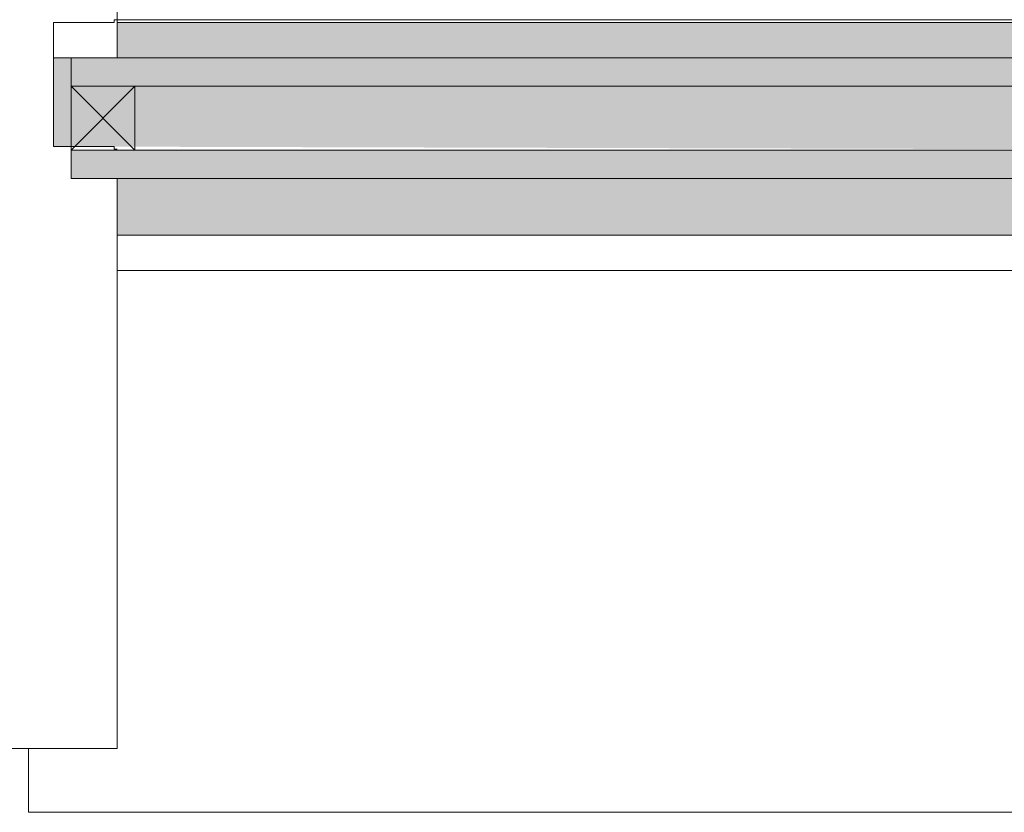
# Model space of a CAD drawing. Header units: millimetres. Extents: x -281 to 121694, y -16481 to 65128.
# Tile 10 of 256: x 10002 to 10281, y 8640 to 8864. Entities that reach past the tile are written whole.
import ezdxf

# ---------------------------------------------------------------- set-up
doc = ezdxf.new("R2010")
doc.units = ezdxf.units.MM
doc.linetypes.add('NLRS_Dash-0_6mm_Space-0_6mm_cpz', pattern=[1.2, 0.6, -0.6])
for name, color, linetype, lineweight in [('A--L$01A__Algemeen', 7, 'Continuous', 5), ('A--L3__Afbouw', 2, 'Continuous', 5), ('A--L82__LosseGebruikersInvent', 1, 'Continuous', 5)]:
    doc.layers.add(name, color=color, linetype=linetype, lineweight=lineweight)

# ---------------------------------------------------------------- blocks, each defined once
blk = doc.blocks.new('Rectangular Mullion - 1332_210 x 60_30min zwart-47491185-L_80_ 12')
at = {"layer": 'A--L3__Afbouw'}
for points in [[(26898.98, 8853), (27285, 8853), (27285, 8863), (26230, 8863), (26230, 8853), (26805.64, 8853)], [(27285, 8803), (27285, 8819), (26230, 8819), (26230, 8803), (27283, 8803)]]:
    blk.add_hatch(color=256, dxfattribs=at).paths.add_polyline_path(points)
for p, q in [((26230, 8863), (26230, 8863.8)), ((26230, 8863.8), (27285, 8863.8)), ((26230, 8853), (26230, 8863)), ((26230, 8863), (27285, 8863)), ((26230, 8803), (27280, 8803))]:
    blk.add_line(p, q, dxfattribs=at)
blk = doc.blocks.new('Rectangular Mullion - 1332_435 x 60_30min-V180-L_80_ 12')
at = {"layer": 'A--L3__Afbouw'}
h = blk.add_hatch(dxfattribs=at)
h.set_pattern_fill('FP_171', color=256, style=0, pattern_type=2)
h.set_pattern_definition([(315, (-10000, 9040), (449.013, 449.013), []), (315, (-9841.25, 9040), (898.026, 0), []), (315, (-10158.75, 9040), (898.026, 0), [])])
h.paths.add_polyline_path([(30, 382), (29.24, 221), (17, 221), (17, 213), (12, 212), (12, 177), (30, 176.2), (30, 0), (-30, 0), (-29.2, 177), (-12, 177), (-12, 212), (-30, 212.8), (-30, 382)])
for p, q in [((-30, 212.8), (-30, 382)), ((-30, 382), (30, 382)), ((30, 382), (30, 221)), ((-29.2, 212.8), (-30, 212.8)), ((-29.2, 212), (-29.2, 212.8)), ((-12, 212), (-29.2, 212)), ((-12, 177), (-12, 212)), ((29.2, 212), (12, 212)), ((12, 212), (12, 177)), ((30, 212.8), (29.2, 212.8)), ((29.2, 212.8), (29.2, 212)), ((-30, 176.2), (-29.2, 176.2)), ((-29.2, 176.2), (-29.2, 177)), ((-29.2, 177), (-12, 177)), ((12, 177), (29.2, 177)), ((29.2, 177), (29.2, 176.2)), ((29.2, 176.2), (30, 176.2)), ((30, 176.2), (30, 0)), ((30, 0), (-30, 0))]:
    blk.add_line(p, q, dxfattribs=at)
blk = doc.blocks.new('Rectangular Mullion - gevelband kader-V262-L_80_ 12')
at = {"layer": 'A--L3__Afbouw'}
for p, q in [((24430, 8793), (25480, 8793)), ((24404.95, 8640), (24404.95, 8658)), ((26194.95, 8640), (24404.95, 8640))]:
    blk.add_line(p, q, dxfattribs=at)
blk = doc.blocks.new('CSWK_double-triple glass panel - CSWK_double-triple glass panel-V288-L_80_ 12')
at = {"layer": 'A--L$01A__Algemeen', "linetype": 'NLRS_Dash-0_6mm_Space-0_6mm_cpz', "lineweight": 18}
for points in [[(521.3, -195), (540.5, -195), (540.5, -187), (-540.5, -187), (-540.5, -195), (474.63, -195)], [(521.3, -221), (540.5, -221), (540.5, -213), (-540.5, -213), (-540.5, -221), (474.63, -221)]]:
    blk.add_hatch(color=256, dxfattribs=at).paths.add_polyline_path(points)
at = {"layer": 'A--L82__LosseGebruikersInvent', "linetype": 'NLRS_Dash-0_6mm_Space-0_6mm_cpz', "lineweight": 18}
blk.add_hatch(color=256, dxfattribs=at).paths.add_polyline_path([(-85.38, -213), (545.5, -212), (545.5, -187), (540.5, -187), (540.5, -195), (-540.5, -195), (-540.5, -187), (-545.5, -187), (-545.5, -212), (-178.71, -213)])
at = {"layer": 'A--L$01A__Algemeen'}
for p, q in [((-540.5, -187), (540.5, -187)), ((-540.5, -195), (-540.5, -187)), ((540.5, -195), (-540.5, -195)), ((-540.5, -195), (-540.5, -213)), ((-522.5, -195), (-540.5, -195)), ((-540.5, -213), (-522.5, -195)), ((-522.5, -213), (-540.5, -195)), ((-522.5, -213), (-522.5, -195)), ((-540.5, -213), (540.5, -213)), ((-540.5, -221), (-540.5, -213)), ((-540.5, -213), (-522.5, -213)), ((540.5, -221), (-540.5, -221))]:
    blk.add_line(p, q, dxfattribs=at)
at = {"layer": 'A--L82__LosseGebruikersInvent'}
blk.add_line((-545.5, -187), (-540.5, -187), dxfattribs=at)

msp = doc.modelspace()

# ---------------------------------------------------------------- block references
at = {"layer": 'A--L3__Afbouw', "extrusion": (0, 0, -1), "rotation": 180}
msp.add_blockref('Rectangular Mullion - 1332_435 x 60_30min-V180-L_80_ 12', (-10000, 9040), dxfattribs=at)
at = {"layer": 'A--L3__Afbouw'}
for name, p in [('Rectangular Mullion - 1332_210 x 60_30min zwart-47491185-L_80_ 12', (-16200, 0)), ('Rectangular Mullion - gevelband kader-V262-L_80_ 12', (-14400, 0))]:
    msp.add_blockref(name, p, dxfattribs=at)
at = {"layer": 'A--L82__LosseGebruikersInvent', "linetype": 'NLRS_Dash-0_6mm_Space-0_6mm_cpz', "lineweight": 18}
msp.add_blockref('CSWK_double-triple glass panel - CSWK_double-triple glass panel-V288-L_80_ 12', (10557.5, 9040), dxfattribs=at)

doc.saveas('drawing.dxf')
